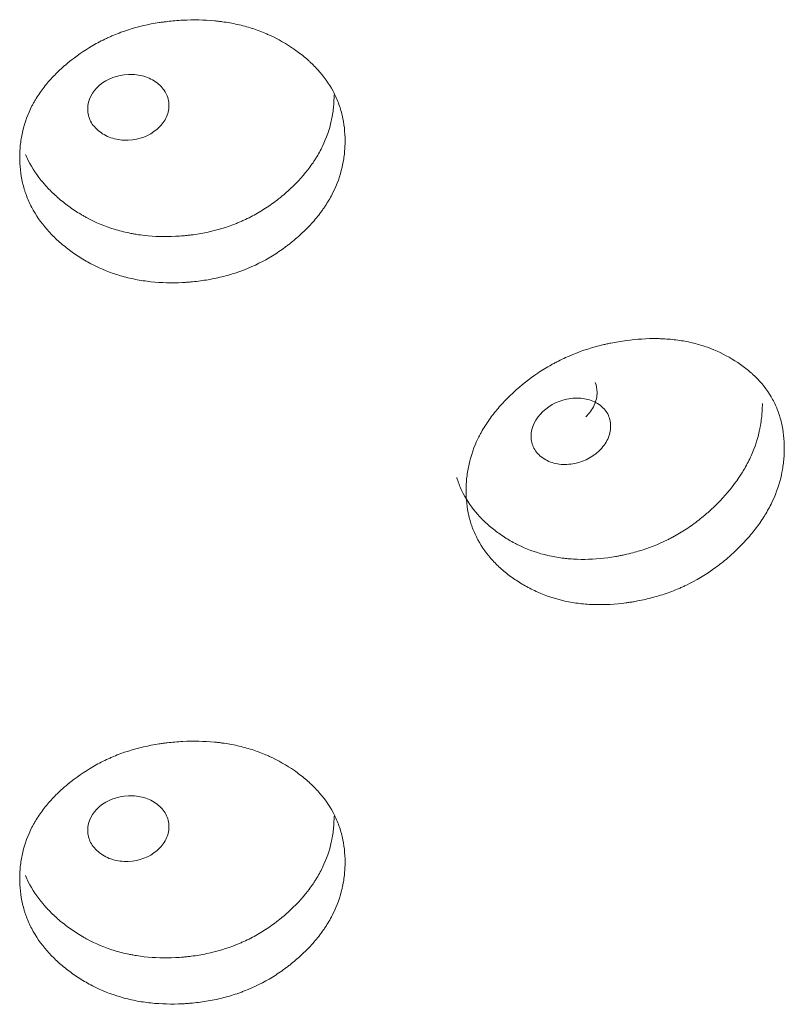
# Model space of a CAD drawing. Header units: millimetres. Extents: x 4 to 1188, y 1 to 840.
# Tile 195 of 210: x 1118.34 to 1121.06, y 296.81 to 300.31. Entities that reach past the tile are written whole.
import ezdxf

# ---------------------------------------------------------------- set-up
doc = ezdxf.new("R2010")
doc.units = ezdxf.units.MM
doc.layers.add('1', color=7, linetype='Continuous')

msp = doc.modelspace()

# ---------------------------------------------------------------- linework, layer by layer
at = {"layer": '1', "color": 154, "linetype": 'Continuous', "lineweight": 13}
for points, knots in [([(1119.4932, 299.882), (1119.4932, 299.8801), (1119.4932, 299.8781), (1119.4932, 299.8742), (1119.4931, 299.8684), (1119.4925, 299.8547), (1119.491, 299.8352), (1119.4888, 299.8196), (1119.4868, 299.8079), (1119.4861, 299.804), (1119.4845, 299.7962), (1119.4837, 299.7923), (1119.4757, 299.7575), (1119.4649, 299.7273), (1119.443, 299.6833), (1119.4347, 299.6688), (1119.4232, 299.651), (1119.4208, 299.6474), (1119.416, 299.6404), (1119.4086, 299.6299), (1119.4008, 299.6196), (1119.3845, 299.5995), (1119.373, 299.5865), (1119.3547, 299.5677), (1119.3484, 299.5615), (1119.3356, 299.5494), (1119.329, 299.5434), (1119.3155, 299.5317), (1119.3086, 299.5259), (1119.2981, 299.5174), (1119.2945, 299.5146), (1119.2873, 299.5091), (1119.2837, 299.5063), (1119.2655, 299.4929), (1119.2504, 299.4827), (1119.2037, 299.4541), (1119.1707, 299.4375), (1119.1311, 299.422), (1119.1267, 299.4204), (1119.1178, 299.4171), (1119.1044, 299.4124), (1119.091, 299.4082), (1119.0639, 299.4003), (1119.0457, 299.3958), (1119.0089, 299.3883), (1118.9903, 299.3853), (1118.9622, 299.3818), (1118.9528, 299.3808), (1118.9386, 299.3796), (1118.9339, 299.3792), (1118.9244, 299.3786), (1118.9197, 299.3783), (1118.8771, 299.3762), (1118.8396, 299.377), (1118.7841, 299.3829), (1118.7657, 299.3857), (1118.7291, 299.3929), (1118.7113, 299.3972), (1118.6591, 299.4126), (1118.6179, 299.4291), (1118.5793, 299.4501), (1118.5641, 299.4589), (1118.5566, 299.4634), (1118.5345, 299.4775), (1118.5205, 299.4874), (1118.4935, 299.5082), (1118.4806, 299.519), (1118.4621, 299.5361), (1118.4531, 299.5449), (1118.4445, 299.5539), (1118.4389, 299.56), (1118.4361, 299.5631), (1118.4115, 299.5911), (1118.3932, 299.6175), (1118.3713, 299.6593), (1118.3633, 299.6772), (1118.3568, 299.6957), (1118.3543, 299.7031), (1118.3531, 299.7069), (1118.3497, 299.7181), (1118.3477, 299.7257), (1118.3389, 299.7635), (1118.335, 299.8018), (1118.3361, 299.8405), (1118.337, 299.856), (1118.3377, 299.8638), (1118.3404, 299.887), (1118.343, 299.9023), (1118.3538, 299.9477), (1118.3646, 299.9774), (1118.3814, 300.01), (1118.3834, 300.0136), (1118.3873, 300.0207), (1118.3935, 300.0314), (1118.4001, 300.0418), (1118.4139, 300.0622), (1118.4239, 300.0754), (1118.4455, 300.101), (1118.4571, 300.1134), (1118.4755, 300.1315), (1118.4819, 300.1374), (1118.4916, 300.1461), (1118.4949, 300.149), (1118.5016, 300.1548), (1118.5049, 300.1576), (1118.5355, 300.1828), (1118.5646, 300.2032), (1118.6116, 300.2304), (1118.6278, 300.2389), (1118.6489, 300.2488), (1118.6531, 300.2507), (1118.6616, 300.2544), (1118.6659, 300.2563), (1118.6787, 300.2616), (1118.6874, 300.265), (1118.7309, 300.281), (1118.7668, 300.2908), (1118.813, 300.2997), (1118.827, 300.3021), (1118.8411, 300.3042), (1118.8505, 300.3054), (1118.8552, 300.306), (1118.8788, 300.3088), (1118.8976, 300.3104), (1118.954, 300.3132), (1118.9915, 300.3126), (1119.0335, 300.3086), (1119.0381, 300.3082), (1119.0474, 300.3071), (1119.0612, 300.3054), (1119.093, 300.3004), (1119.137, 300.2905), (1119.1793, 300.2769), (1119.2079, 300.2655), (1119.2199, 300.2602), (1119.2279, 300.2566), (1119.2319, 300.2547), (1119.2672, 300.2376), (1119.2961, 300.22), (1119.3364, 300.1906), (1119.3493, 300.1802), (1119.3647, 300.1666), (1119.3677, 300.1639), (1119.3737, 300.1583), (1119.3825, 300.1499), (1119.3908, 300.1412), (1119.4176, 300.1117), (1119.4358, 300.0864), (1119.4541, 300.0522), (1119.4576, 300.0453), (1119.464, 300.0311), (1119.467, 300.024), (1119.4751, 300.0024), (1119.4795, 299.9878), (1119.4899, 299.9435), (1119.4932, 299.9131), (1119.4932, 299.882)], [0, 0, 0, 0, 0.001953, 0.001953, 0.003906, 0.007813, 0.015625, 0.023438, 0.023438, 0.027344, 0.027344, 0.03125, 0.03125, 0.0625, 0.0625, 0.078125, 0.078125, 0.082031, 0.082031, 0.085938, 0.09375, 0.09375, 0.109375, 0.109375, 0.117188, 0.117188, 0.125, 0.125, 0.132813, 0.132813, 0.136719, 0.136719, 0.140625, 0.140625, 0.15625, 0.15625, 0.1875, 0.1875, 0.191406, 0.191406, 0.195313, 0.203125, 0.203125, 0.21875, 0.21875, 0.234375, 0.234375, 0.242188, 0.242188, 0.246094, 0.246094, 0.25, 0.25, 0.28125, 0.28125, 0.296875, 0.296875, 0.3125, 0.3125, 0.34375, 0.351563, 0.351563, 0.359375, 0.359375, 0.375, 0.375, 0.390625, 0.390625, 0.398438, 0.402344, 0.402344, 0.40625, 0.40625, 0.4375, 0.4375, 0.453125, 0.457031, 0.457031, 0.460938, 0.460938, 0.46875, 0.46875, 0.5, 0.507813, 0.507813, 0.515625, 0.515625, 0.53125, 0.53125, 0.5625, 0.5625, 0.566406, 0.566406, 0.570313, 0.578125, 0.578125, 0.59375, 0.59375, 0.609375, 0.609375, 0.617188, 0.617188, 0.621094, 0.621094, 0.625, 0.625, 0.65625, 0.65625, 0.671875, 0.671875, 0.675781, 0.675781, 0.679688, 0.679688, 0.6875, 0.6875, 0.71875, 0.71875, 0.726563, 0.730469, 0.730469, 0.734375, 0.734375, 0.75, 0.75, 0.78125, 0.78125, 0.785156, 0.785156, 0.789063, 0.796875, 0.8125, 0.828125, 0.835938, 0.839844, 0.839844, 0.84375, 0.84375, 0.875, 0.875, 0.890625, 0.890625, 0.894531, 0.894531, 0.898438, 0.90625, 0.90625, 0.9375, 0.9375, 0.945313, 0.945313, 0.953125, 0.953125, 0.96875, 0.96875, 1, 1, 1, 1]), ([(1118.5779, 299.996), (1118.5778, 299.9799), (1118.5812, 299.9652), (1118.5952, 299.9383), (1118.6056, 299.9263), (1118.6341, 299.9043), (1118.6497, 299.8963), (1118.6838, 299.8861), (1118.702, 299.8839), (1118.7621, 299.8864), (1118.7961, 299.8992), (1118.8385, 299.9355), (1118.849, 299.9486), (1118.8596, 299.9696), (1118.8622, 299.9769), (1118.8657, 299.992), (1118.8666, 299.9996), (1118.8665, 300.0239), (1118.863, 300.0387), (1118.8525, 300.0588), (1118.8481, 300.0651), (1118.8376, 300.0771), (1118.8317, 300.0827), (1118.8103, 300.0989), (1118.7947, 300.1068), (1118.7606, 300.1167), (1118.7424, 300.1188), (1118.6822, 300.1162), (1118.648, 300.1034), (1118.5921, 300.0561), (1118.578, 300.028), (1118.5779, 299.996)], [0, 0, 0, 0, 0.0625, 0.0625, 0.125, 0.125, 0.1875, 0.1875, 0.25, 0.25, 0.375, 0.375, 0.4375, 0.4375, 0.46875, 0.46875, 0.5, 0.5, 0.5625, 0.5625, 0.59375, 0.59375, 0.625, 0.625, 0.6875, 0.6875, 0.75, 0.75, 0.875, 0.875, 1, 1, 1, 1]), ([(1119.4542, 300.0454), (1119.4542, 300.0435), (1119.4542, 300.0416), (1119.4541, 300.0377), (1119.454, 300.032), (1119.4535, 300.0185), (1119.452, 299.9992), (1119.45, 299.9838), (1119.4481, 299.9722), (1119.4474, 299.9684), (1119.4459, 299.9607), (1119.4451, 299.9568), (1119.4375, 299.9224), (1119.4272, 299.8926), (1119.4063, 299.8489), (1119.3984, 299.8345), (1119.3874, 299.8168), (1119.3851, 299.8133), (1119.3804, 299.8062), (1119.3733, 299.7958), (1119.3658, 299.7856), (1119.3398, 299.7521), (1119.3161, 299.727), (1119.2834, 299.6976), (1119.2767, 299.6918), (1119.2664, 299.6832), (1119.263, 299.6804), (1119.256, 299.6749), (1119.2525, 299.6721), (1119.2347, 299.6586), (1119.2053, 299.6381), (1119.1661, 299.6155), (1119.1372, 299.6015), (1119.1245, 299.5958), (1119.116, 299.5921), (1119.1117, 299.5903), (1119.0728, 299.5747), (1119.0374, 299.5641), (1118.9829, 299.5527), (1118.96, 299.5488), (1118.9367, 299.5461), (1118.9274, 299.5452), (1118.9227, 299.5447), (1118.9087, 299.5435), (1118.8993, 299.5429), (1118.8527, 299.5406), (1118.8158, 299.5415), (1118.77, 299.5467), (1118.7609, 299.5479), (1118.7472, 299.5501), (1118.7427, 299.5508), (1118.7336, 299.5525), (1118.7111, 299.5569), (1118.6893, 299.5625), (1118.6383, 299.5782), (1118.602, 299.5934), (1118.5677, 299.6123), (1118.5602, 299.6166), (1118.5564, 299.6188), (1118.5453, 299.6254), (1118.538, 299.63), (1118.5166, 299.6442), (1118.503, 299.6542), (1118.4769, 299.6751), (1118.4644, 299.686), (1118.4465, 299.7032), (1118.4407, 299.7091), (1118.4323, 299.718), (1118.4295, 299.7211), (1118.4241, 299.7272), (1118.4214, 299.7303), (1118.3979, 299.7582), (1118.3804, 299.7845), (1118.3628, 299.8194), (1118.3594, 299.8267), (1118.3562, 299.8341)], [0, 0, 0, 0, 0.004383, 0.004383, 0.008765, 0.01753, 0.035061, 0.052591, 0.052591, 0.061356, 0.061356, 0.070121, 0.070121, 0.140243, 0.140243, 0.175303, 0.175303, 0.184068, 0.184068, 0.192834, 0.210364, 0.210364, 0.280485, 0.280485, 0.298016, 0.298016, 0.306781, 0.306781, 0.315546, 0.315546, 0.350607, 0.385667, 0.403198, 0.411963, 0.411963, 0.420728, 0.420728, 0.490849, 0.490849, 0.52591, 0.534675, 0.534675, 0.54344, 0.54344, 0.56097, 0.56097, 0.631092, 0.631092, 0.648622, 0.648622, 0.657387, 0.657387, 0.666152, 0.701213, 0.701213, 0.771334, 0.7801, 0.7801, 0.788865, 0.788865, 0.806395, 0.806395, 0.841456, 0.841456, 0.876516, 0.876516, 0.894047, 0.894047, 0.902812, 0.902812, 0.911577, 0.911577, 0.981698, 0.981698, 1, 1, 1, 1]), ([(1121.0558, 298.7884), (1121.0558, 298.7865), (1121.0558, 298.7845), (1121.0558, 298.7806), (1121.0557, 298.7748), (1121.0552, 298.7611), (1121.0536, 298.7415), (1121.0515, 298.7257), (1121.0496, 298.7138), (1121.0489, 298.7098), (1121.0474, 298.7019), (1121.0466, 298.698), (1121.0388, 298.6625), (1121.0283, 298.6315), (1121.007, 298.5857), (1120.999, 298.5706), (1120.9878, 298.5518), (1120.9855, 298.5481), (1120.9808, 298.5406), (1120.9736, 298.5296), (1120.966, 298.5187), (1120.9502, 298.4973), (1120.939, 298.4834), (1120.9212, 298.4631), (1120.9151, 298.4564), (1120.9026, 298.4433), (1120.8962, 298.4368), (1120.8831, 298.4239), (1120.8764, 298.4176), (1120.8661, 298.4083), (1120.8626, 298.4052), (1120.8556, 298.3991), (1120.8521, 298.396), (1120.8343, 298.3811), (1120.8197, 298.3698), (1120.7742, 298.3374), (1120.742, 298.3182), (1120.7034, 298.2996), (1120.699, 298.2975), (1120.6904, 298.2936), (1120.6774, 298.2878), (1120.6642, 298.2825), (1120.6378, 298.2724), (1120.62, 298.2665), (1120.5841, 298.256), (1120.5659, 298.2515), (1120.5385, 298.2458), (1120.5293, 298.2441), (1120.5154, 298.2417), (1120.5107, 298.241), (1120.5015, 298.2396), (1120.4968, 298.239), (1120.4552, 298.2334), (1120.4185, 298.2313), (1120.3641, 298.2327), (1120.3461, 298.234), (1120.3102, 298.2382), (1120.2927, 298.2412), (1120.2416, 298.2524), (1120.2011, 298.2656), (1120.1632, 298.2835), (1120.1483, 298.291), (1120.1409, 298.295), (1120.1192, 298.3073), (1120.1054, 298.3161), (1120.0789, 298.3347), (1120.0662, 298.3445), (1120.048, 298.3601), (1120.0392, 298.3681), (1120.0307, 298.3765), (1120.0251, 298.3821), (1120.0224, 298.385), (1119.9982, 298.4111), (1119.9802, 298.436), (1119.9586, 298.476), (1119.9507, 298.4933), (1119.9443, 298.5112), (1119.9418, 298.5184), (1119.9407, 298.5221), (1119.9373, 298.5331), (1119.9354, 298.5405), (1119.9267, 298.5776), (1119.9229, 298.6156), (1119.924, 298.6544), (1119.9249, 298.6699), (1119.9255, 298.6778), (1119.9281, 298.7012), (1119.9308, 298.7167), (1119.9413, 298.763), (1119.952, 298.7936), (1119.9686, 298.8275), (1119.9705, 298.8313), (1119.9744, 298.8387), (1119.9804, 298.8499), (1119.9869, 298.8608), (1120.0005, 298.8824), (1120.0104, 298.8964), (1120.0317, 298.9237), (1120.0431, 298.937), (1120.0612, 298.9565), (1120.0674, 298.963), (1120.077, 298.9725), (1120.0803, 298.9757), (1120.0868, 298.9819), (1120.0901, 298.985), (1120.1202, 299.0127), (1120.1488, 299.0354), (1120.1949, 299.0664), (1120.2109, 299.0762), (1120.2315, 299.0877), (1120.2357, 299.09), (1120.244, 299.0944), (1120.2482, 299.0966), (1120.2608, 299.103), (1120.2693, 299.107), (1120.312, 299.1265), (1120.3472, 299.1392), (1120.3924, 299.1518), (1120.4061, 299.1553), (1120.4199, 299.1585), (1120.4291, 299.1605), (1120.4338, 299.1615), (1120.4569, 299.1662), (1120.4753, 299.1692), (1120.5305, 299.1766), (1120.5671, 299.179), (1120.6081, 299.1784), (1120.6126, 299.1783), (1120.6217, 299.1779), (1120.6352, 299.1773), (1120.6662, 299.1749), (1120.7092, 299.1685), (1120.7503, 299.1583), (1120.7782, 299.1492), (1120.79, 299.1448), (1120.7978, 299.1418), (1120.8016, 299.1403), (1120.8361, 299.126), (1120.8642, 299.1107), (1120.9034, 299.0845), (1120.9159, 299.0752), (1120.9309, 299.0628), (1120.9338, 299.0603), (1120.9396, 299.0552), (1120.9482, 299.0475), (1120.9563, 299.0395), (1120.9824, 299.0121), (1121.0001, 298.9882), (1121.0179, 298.9555), (1121.0212, 298.9488), (1121.0274, 298.9352), (1121.0303, 298.9283), (1121.0382, 298.9074), (1121.0425, 298.8932), (1121.0526, 298.8496), (1121.0558, 298.8195), (1121.0558, 298.7884)], [0, 0, 0, 0, 0.001953, 0.001953, 0.003906, 0.007813, 0.015625, 0.023438, 0.023438, 0.027344, 0.027344, 0.03125, 0.03125, 0.0625, 0.0625, 0.078125, 0.078125, 0.082031, 0.082031, 0.085938, 0.09375, 0.09375, 0.109375, 0.109375, 0.117188, 0.117188, 0.125, 0.125, 0.132813, 0.132813, 0.136719, 0.136719, 0.140625, 0.140625, 0.15625, 0.15625, 0.1875, 0.1875, 0.191406, 0.191406, 0.195313, 0.203125, 0.203125, 0.21875, 0.21875, 0.234375, 0.234375, 0.242188, 0.242188, 0.246094, 0.246094, 0.25, 0.25, 0.28125, 0.28125, 0.296875, 0.296875, 0.3125, 0.3125, 0.34375, 0.351563, 0.351563, 0.359375, 0.359375, 0.375, 0.375, 0.390625, 0.390625, 0.398438, 0.402344, 0.402344, 0.40625, 0.40625, 0.4375, 0.4375, 0.453125, 0.457031, 0.457031, 0.460938, 0.460938, 0.46875, 0.46875, 0.5, 0.507813, 0.507813, 0.515625, 0.515625, 0.53125, 0.53125, 0.5625, 0.5625, 0.566406, 0.566406, 0.570313, 0.578125, 0.578125, 0.59375, 0.59375, 0.609375, 0.609375, 0.617188, 0.617188, 0.621094, 0.621094, 0.625, 0.625, 0.65625, 0.65625, 0.671875, 0.671875, 0.675781, 0.675781, 0.679688, 0.679688, 0.6875, 0.6875, 0.71875, 0.71875, 0.726563, 0.730469, 0.730469, 0.734375, 0.734375, 0.75, 0.75, 0.78125, 0.78125, 0.785156, 0.785156, 0.789063, 0.796875, 0.8125, 0.828125, 0.835938, 0.839844, 0.839844, 0.84375, 0.84375, 0.875, 0.875, 0.890625, 0.890625, 0.894531, 0.894531, 0.898438, 0.90625, 0.90625, 0.9375, 0.9375, 0.945313, 0.945313, 0.953125, 0.953125, 0.96875, 0.96875, 1, 1, 1, 1]), ([(1120.3493, 298.8998), (1120.3622, 298.9123), (1120.3834, 298.9407), (1120.3923, 298.9847), (1120.3877, 299.0116), (1120.3834, 299.0226)], [0, 0, 0, 0, 0.358026, 0.714879, 1, 1, 1, 1]), ([(1120.1551, 298.8315), (1120.155, 298.8155), (1120.1584, 298.801), (1120.1722, 298.7753), (1120.1824, 298.7641), (1120.2103, 298.7444), (1120.2257, 298.7377), (1120.2591, 298.7303), (1120.2769, 298.7296), (1120.3358, 298.737), (1120.3691, 298.7526), (1120.4105, 298.7923), (1120.4208, 298.8063), (1120.4311, 298.8282), (1120.4337, 298.8357), (1120.4371, 298.851), (1120.438, 298.8588), (1120.4379, 298.8831), (1120.4345, 298.8976), (1120.4242, 298.9168), (1120.4199, 298.9228), (1120.4097, 298.9339), (1120.4038, 298.939), (1120.3829, 298.9534), (1120.3676, 298.96), (1120.3343, 298.9672), (1120.3164, 298.9678), (1120.2575, 298.9603), (1120.2239, 298.9447), (1120.1691, 298.8928), (1120.1553, 298.8636), (1120.1551, 298.8315)], [0, 0, 0, 0, 0.0625, 0.0625, 0.125, 0.125, 0.1875, 0.1875, 0.25, 0.25, 0.375, 0.375, 0.4375, 0.4375, 0.46875, 0.46875, 0.5, 0.5, 0.5625, 0.5625, 0.59375, 0.59375, 0.625, 0.625, 0.6875, 0.6875, 0.75, 0.75, 0.875, 0.875, 1, 1, 1, 1]), ([(1120.9777, 298.9471), (1120.9777, 298.9452), (1120.9777, 298.9433), (1120.9777, 298.9394), (1120.9776, 298.9336), (1120.9771, 298.9201), (1120.9756, 298.9007), (1120.9736, 298.8852), (1120.9718, 298.8734), (1120.9711, 298.8695), (1120.9697, 298.8617), (1120.9689, 298.8578), (1120.9615, 298.8228), (1120.9515, 298.7921), (1120.9312, 298.7468), (1120.9235, 298.7318), (1120.9128, 298.7132), (1120.9106, 298.7095), (1120.9061, 298.702), (1120.8992, 298.691), (1120.8918, 298.6802), (1120.8665, 298.6447), (1120.8435, 298.6177), (1120.8117, 298.5857), (1120.8052, 298.5793), (1120.7952, 298.57), (1120.7918, 298.5669), (1120.785, 298.5607), (1120.7816, 298.5577), (1120.7643, 298.5428), (1120.7357, 298.5199), (1120.6975, 298.4942), (1120.6693, 298.4779), (1120.6569, 298.4712), (1120.6486, 298.4669), (1120.6444, 298.4647), (1120.6065, 298.4459), (1120.5719, 298.4325), (1120.5187, 298.4167), (1120.4963, 298.4111), (1120.4735, 298.4065), (1120.4644, 298.4048), (1120.4599, 298.404), (1120.4461, 298.4016), (1120.437, 298.4003), (1120.3914, 298.3943), (1120.3552, 298.3922), (1120.3104, 298.3937), (1120.3014, 298.3942), (1120.2881, 298.3953), (1120.2836, 298.3957), (1120.2747, 298.3966), (1120.2527, 298.3992), (1120.2313, 298.403), (1120.1812, 298.4147), (1120.1456, 298.427), (1120.1119, 298.4431), (1120.1045, 298.4468), (1120.1008, 298.4487), (1120.0899, 298.4545), (1120.0827, 298.4585), (1120.0617, 298.471), (1120.0484, 298.4798), (1120.0227, 298.4987), (1120.0103, 298.5086), (1119.9928, 298.5243), (1119.9871, 298.5297), (1119.9788, 298.538), (1119.9761, 298.5408), (1119.9707, 298.5465), (1119.9681, 298.5494), (1119.9449, 298.5754), (1119.9277, 298.6003), (1119.9071, 298.6402), (1119.8996, 298.6573), (1119.8935, 298.6751), (1119.8917, 298.6806), (1119.891, 298.6826), (1119.8904, 298.6845)], [0, 0, 0, 0, 0.004254, 0.004254, 0.008508, 0.017016, 0.034032, 0.051048, 0.051048, 0.059556, 0.059556, 0.068064, 0.068064, 0.136129, 0.136129, 0.170161, 0.170161, 0.178669, 0.178669, 0.187177, 0.204193, 0.204193, 0.272257, 0.272257, 0.289273, 0.289273, 0.297781, 0.297781, 0.306289, 0.306289, 0.340321, 0.374353, 0.391369, 0.399877, 0.399877, 0.408386, 0.408386, 0.47645, 0.47645, 0.510482, 0.51899, 0.51899, 0.527498, 0.527498, 0.544514, 0.544514, 0.612578, 0.612578, 0.629594, 0.629594, 0.638102, 0.638102, 0.64661, 0.680643, 0.680643, 0.748707, 0.757215, 0.757215, 0.765723, 0.765723, 0.782739, 0.782739, 0.816771, 0.816771, 0.850803, 0.850803, 0.867819, 0.867819, 0.876327, 0.876327, 0.884835, 0.884835, 0.9529, 0.9529, 0.986932, 0.99544, 0.99544, 1, 1, 1, 1]), ([(1119.4932, 297.3159), (1119.4932, 297.3139), (1119.4932, 297.312), (1119.4932, 297.3081), (1119.4931, 297.3022), (1119.4925, 297.2886), (1119.491, 297.2691), (1119.4888, 297.2535), (1119.4868, 297.2417), (1119.4861, 297.2378), (1119.4845, 297.23), (1119.4837, 297.2262), (1119.4757, 297.1914), (1119.4649, 297.1612), (1119.443, 297.1172), (1119.4347, 297.1027), (1119.4232, 297.0849), (1119.4208, 297.0813), (1119.416, 297.0742), (1119.4086, 297.0637), (1119.4008, 297.0535), (1119.3845, 297.0334), (1119.373, 297.0204), (1119.3547, 297.0016), (1119.3484, 296.9954), (1119.3356, 296.9833), (1119.329, 296.9773), (1119.3155, 296.9656), (1119.3086, 296.9598), (1119.2981, 296.9513), (1119.2945, 296.9485), (1119.2873, 296.9429), (1119.2837, 296.9402), (1119.2655, 296.9267), (1119.2504, 296.9166), (1119.2037, 296.888), (1119.1707, 296.8714), (1119.1311, 296.8559), (1119.1267, 296.8542), (1119.1178, 296.851), (1119.1044, 296.8463), (1119.091, 296.842), (1119.0639, 296.8341), (1119.0457, 296.8296), (1119.0089, 296.8221), (1118.9903, 296.8191), (1118.9622, 296.8157), (1118.9528, 296.8147), (1118.9386, 296.8135), (1118.9339, 296.8131), (1118.9244, 296.8125), (1118.9197, 296.8122), (1118.8771, 296.8101), (1118.8396, 296.8109), (1118.7841, 296.8168), (1118.7657, 296.8195), (1118.7291, 296.8267), (1118.7113, 296.8311), (1118.6591, 296.8464), (1118.6179, 296.863), (1118.5793, 296.884), (1118.5641, 296.8927), (1118.5566, 296.8973), (1118.5345, 296.9114), (1118.5205, 296.9213), (1118.4935, 296.942), (1118.4806, 296.9529), (1118.4621, 296.97), (1118.4531, 296.9787), (1118.4445, 296.9878), (1118.4389, 296.9939), (1118.4361, 296.997), (1118.4115, 297.025), (1118.3932, 297.0514), (1118.3713, 297.0932), (1118.3633, 297.1111), (1118.3568, 297.1295), (1118.3543, 297.137), (1118.3531, 297.1407), (1118.3497, 297.152), (1118.3477, 297.1595), (1118.3389, 297.1974), (1118.335, 297.2356), (1118.3361, 297.2743), (1118.337, 297.2899), (1118.3377, 297.2976), (1118.3404, 297.3209), (1118.343, 297.3362), (1118.3538, 297.3816), (1118.3646, 297.4113), (1118.3814, 297.4438), (1118.3834, 297.4474), (1118.3873, 297.4546), (1118.3935, 297.4652), (1118.4001, 297.4756), (1118.4139, 297.4961), (1118.4239, 297.5093), (1118.4455, 297.5349), (1118.4571, 297.5473), (1118.4755, 297.5654), (1118.4819, 297.5713), (1118.4916, 297.58), (1118.4949, 297.5829), (1118.5016, 297.5886), (1118.5049, 297.5915), (1118.5355, 297.6167), (1118.5646, 297.6371), (1118.6116, 297.6643), (1118.6278, 297.6728), (1118.6489, 297.6826), (1118.6531, 297.6845), (1118.6616, 297.6883), (1118.6659, 297.6901), (1118.6787, 297.6955), (1118.6874, 297.6989), (1118.7309, 297.7148), (1118.7668, 297.7247), (1118.813, 297.7336), (1118.827, 297.736), (1118.8411, 297.738), (1118.8505, 297.7393), (1118.8552, 297.7399), (1118.8788, 297.7427), (1118.8976, 297.7442), (1118.954, 297.747), (1118.9915, 297.7465), (1119.0335, 297.7425), (1119.0381, 297.742), (1119.0474, 297.741), (1119.0612, 297.7392), (1119.093, 297.7342), (1119.137, 297.7244), (1119.1793, 297.7108), (1119.2079, 297.6994), (1119.2199, 297.6941), (1119.2279, 297.6904), (1119.2319, 297.6886), (1119.2672, 297.6715), (1119.2961, 297.6539), (1119.3364, 297.6244), (1119.3493, 297.6141), (1119.3647, 297.6005), (1119.3677, 297.5977), (1119.3737, 297.5922), (1119.3825, 297.5837), (1119.3908, 297.5751), (1119.4176, 297.5456), (1119.4358, 297.5202), (1119.4541, 297.4861), (1119.4576, 297.4791), (1119.464, 297.465), (1119.467, 297.4578), (1119.4751, 297.4363), (1119.4795, 297.4217), (1119.4899, 297.3773), (1119.4932, 297.347), (1119.4932, 297.3159)], [0, 0, 0, 0, 0.001953, 0.001953, 0.003906, 0.007813, 0.015625, 0.023438, 0.023438, 0.027344, 0.027344, 0.03125, 0.03125, 0.0625, 0.0625, 0.078125, 0.078125, 0.082031, 0.082031, 0.085938, 0.09375, 0.09375, 0.109375, 0.109375, 0.117188, 0.117188, 0.125, 0.125, 0.132813, 0.132813, 0.136719, 0.136719, 0.140625, 0.140625, 0.15625, 0.15625, 0.1875, 0.1875, 0.191406, 0.191406, 0.195313, 0.203125, 0.203125, 0.21875, 0.21875, 0.234375, 0.234375, 0.242188, 0.242188, 0.246094, 0.246094, 0.25, 0.25, 0.28125, 0.28125, 0.296875, 0.296875, 0.3125, 0.3125, 0.34375, 0.351563, 0.351563, 0.359375, 0.359375, 0.375, 0.375, 0.390625, 0.390625, 0.398438, 0.402344, 0.402344, 0.40625, 0.40625, 0.4375, 0.4375, 0.453125, 0.457031, 0.457031, 0.460938, 0.460938, 0.46875, 0.46875, 0.5, 0.507813, 0.507813, 0.515625, 0.515625, 0.53125, 0.53125, 0.5625, 0.5625, 0.566406, 0.566406, 0.570313, 0.578125, 0.578125, 0.59375, 0.59375, 0.609375, 0.609375, 0.617188, 0.617188, 0.621094, 0.621094, 0.625, 0.625, 0.65625, 0.65625, 0.671875, 0.671875, 0.675781, 0.675781, 0.679688, 0.679688, 0.6875, 0.6875, 0.71875, 0.71875, 0.726563, 0.730469, 0.730469, 0.734375, 0.734375, 0.75, 0.75, 0.78125, 0.78125, 0.785156, 0.785156, 0.789063, 0.796875, 0.8125, 0.828125, 0.835938, 0.839844, 0.839844, 0.84375, 0.84375, 0.875, 0.875, 0.890625, 0.890625, 0.894531, 0.894531, 0.898438, 0.90625, 0.90625, 0.9375, 0.9375, 0.945313, 0.945313, 0.953125, 0.953125, 0.96875, 0.96875, 1, 1, 1, 1]), ([(1118.5779, 297.4298), (1118.5778, 297.4138), (1118.5812, 297.3991), (1118.5952, 297.3722), (1118.6056, 297.3601), (1118.6341, 297.3382), (1118.6497, 297.3301), (1118.6838, 297.32), (1118.702, 297.3178), (1118.7621, 297.3203), (1118.7961, 297.3331), (1118.8385, 297.3694), (1118.849, 297.3824), (1118.8596, 297.4035), (1118.8622, 297.4108), (1118.8657, 297.4258), (1118.8666, 297.4335), (1118.8665, 297.4578), (1118.863, 297.4726), (1118.8525, 297.4927), (1118.8481, 297.499), (1118.8376, 297.511), (1118.8317, 297.5165), (1118.8103, 297.5328), (1118.7947, 297.5406), (1118.7606, 297.5506), (1118.7424, 297.5527), (1118.6822, 297.5501), (1118.648, 297.5373), (1118.5921, 297.49), (1118.578, 297.4619), (1118.5779, 297.4298)], [0, 0, 0, 0, 0.0625, 0.0625, 0.125, 0.125, 0.1875, 0.1875, 0.25, 0.25, 0.375, 0.375, 0.4375, 0.4375, 0.46875, 0.46875, 0.5, 0.5, 0.5625, 0.5625, 0.59375, 0.59375, 0.625, 0.625, 0.6875, 0.6875, 0.75, 0.75, 0.875, 0.875, 1, 1, 1, 1]), ([(1119.4542, 297.4793), (1119.4542, 297.4774), (1119.4542, 297.4754), (1119.4541, 297.4716), (1119.454, 297.4658), (1119.4535, 297.4524), (1119.452, 297.4331), (1119.45, 297.4177), (1119.4481, 297.4061), (1119.4474, 297.4022), (1119.4459, 297.3945), (1119.4451, 297.3907), (1119.4375, 297.3563), (1119.4272, 297.3264), (1119.4063, 297.2828), (1119.3984, 297.2684), (1119.3874, 297.2507), (1119.3851, 297.2471), (1119.3804, 297.2401), (1119.3733, 297.2296), (1119.3658, 297.2194), (1119.3398, 297.186), (1119.3161, 297.1609), (1119.2834, 297.1314), (1119.2767, 297.1257), (1119.2664, 297.1171), (1119.263, 297.1143), (1119.256, 297.1087), (1119.2525, 297.106), (1119.2347, 297.0924), (1119.2053, 297.0719), (1119.1661, 297.0494), (1119.1372, 297.0353), (1119.1245, 297.0297), (1119.116, 297.026), (1119.1117, 297.0242), (1119.0728, 297.0085), (1119.0374, 296.9979), (1118.9829, 296.9865), (1118.96, 296.9827), (1118.9367, 296.98), (1118.9274, 296.979), (1118.9227, 296.9786), (1118.9087, 296.9774), (1118.8993, 296.9767), (1118.8527, 296.9745), (1118.8158, 296.9754), (1118.77, 296.9805), (1118.7609, 296.9818), (1118.7472, 296.9839), (1118.7427, 296.9847), (1118.7336, 296.9864), (1118.7111, 296.9907), (1118.6893, 296.9963), (1118.6383, 297.012), (1118.602, 297.0273), (1118.5677, 297.0461), (1118.5602, 297.0504), (1118.5564, 297.0526), (1118.5453, 297.0593), (1118.538, 297.0639), (1118.5166, 297.0781), (1118.503, 297.0881), (1118.4769, 297.109), (1118.4644, 297.1199), (1118.4465, 297.1371), (1118.4407, 297.1429), (1118.4323, 297.1519), (1118.4295, 297.1549), (1118.4241, 297.1611), (1118.4214, 297.1641), (1118.3979, 297.1921), (1118.3804, 297.2183), (1118.3628, 297.2533), (1118.3594, 297.2606), (1118.3562, 297.268)], [0, 0, 0, 0, 0.004383, 0.004383, 0.008765, 0.01753, 0.035061, 0.052591, 0.052591, 0.061356, 0.061356, 0.070121, 0.070121, 0.140243, 0.140243, 0.175303, 0.175303, 0.184068, 0.184068, 0.192834, 0.210364, 0.210364, 0.280485, 0.280485, 0.298016, 0.298016, 0.306781, 0.306781, 0.315546, 0.315546, 0.350607, 0.385667, 0.403198, 0.411963, 0.411963, 0.420728, 0.420728, 0.490849, 0.490849, 0.52591, 0.534675, 0.534675, 0.54344, 0.54344, 0.56097, 0.56097, 0.631092, 0.631092, 0.648622, 0.648622, 0.657387, 0.657387, 0.666152, 0.701213, 0.701213, 0.771334, 0.7801, 0.7801, 0.788865, 0.788865, 0.806395, 0.806395, 0.841456, 0.841456, 0.876516, 0.876516, 0.894047, 0.894047, 0.902812, 0.902812, 0.911577, 0.911577, 0.981698, 0.981698, 1, 1, 1, 1])]:
    msp.add_open_spline(points, degree=3, knots=knots, dxfattribs=at)

doc.saveas('drawing.dxf')
